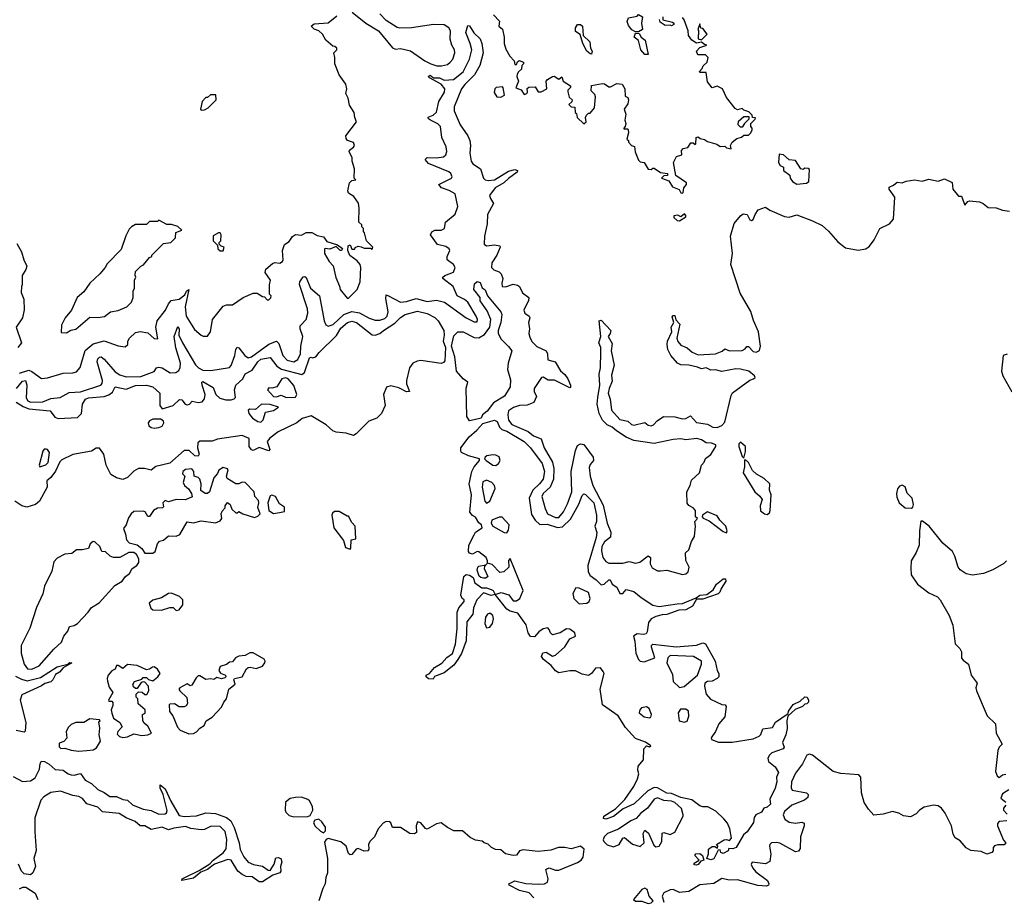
# Model space of a CAD drawing. Extents: x 2472589 to 2662339, y 701009 to 849030.
# Tile 148 of 256: x 2592087 to 2598368, y 739038 to 744637. Entities that reach past the tile are written whole.
import ezdxf

# ---------------------------------------------------------------- set-up
doc = ezdxf.new("R2010")
doc.units = 0

msp = doc.modelspace()

# ---------------------------------------------------------------- linework, layer by layer
at = {"layer": '0CON05XD'}
for points in [[(2592265, 742351.8), (2592365, 742381.9), (2592425.6, 742384.4), (2592448.9, 742391.1), (2592472.7, 742417.3), (2592505, 742526.4), (2592555, 742568.2), (2592625, 742588.9), (2592715, 742555.5), (2592759.3, 742550.7), (2592776, 742564), (2592776, 742585), (2592787.5, 742605), (2592825, 742640.8), (2592855, 742647.5), (2592905, 742638.8), (2592945, 742602.5), (2592968.3, 742601.7), (2592956.1, 742676.1), (2592964.3, 742715), (2593016.9, 742783.1), (2593036.7, 742825), (2593053.7, 742846.3), (2593105, 742853.1), (2593139.2, 742880.8), (2593151.1, 742905), (2593165, 742915.8), (2593141.6, 742805), (2593147.7, 742745), (2593201.2, 742661.2), (2593245, 742623.3), (2593257, 742617), (2593285, 742617.5), (2593303.9, 742646.1), (2593315.8, 742725), (2593385, 742809.2), (2593405, 742816.7), (2593445, 742816.7), (2593512.5, 742865), (2593575, 742892.5), (2593601.7, 742891.7), (2593635, 742870), (2593648.3, 742868.3), (2593665, 742850), (2593675, 742850), (2593688.3, 742861.7), (2593690, 742875), (2593680, 742885), (2593680, 742945), (2593687.5, 742975), (2593653.3, 743025), (2593656.7, 743045), (2593699.3, 743080.7), (2593715, 743086.7), (2593746.1, 743083.9), (2593762.5, 743095), (2593766.7, 743105), (2593763.3, 743165), (2593776.4, 743203.6), (2593805, 743222.5), (2593827, 743253), (2593845, 743266.7), (2593885, 743262.5), (2593915, 743280), (2593949.3, 743279.3), (2593985, 743260), (2594025, 743252.5), (2594045, 743222.5), (2594115, 743200), (2594146.4, 743176.4), (2594140, 743165), (2594130, 743165), (2594105, 743190), (2594065, 743173.8), (2594035, 743177.5), (2594030, 743175), (2594030, 743145), (2594060, 743095), (2594087, 743067), (2594103, 742993), (2594127, 742937), (2594130, 742915), (2594175, 742860), (2594185, 742860), (2594240, 742915), (2594257.5, 742965), (2594262.5, 743055), (2594257.5, 743075), (2594239.3, 743099.3), (2594191.7, 743131.7), (2594180, 743165), (2594182.5, 743195), (2594195, 743200), (2594205, 743172.5), (2594225, 743172.5), (2594227.5, 743182.5), (2594245, 743192.5), (2594265, 743187.5), (2594285, 743180), (2594325, 743180), (2594335, 743172.5), (2594340, 743185), (2594300, 743225), (2594287, 743277), (2594280, 743285), (2594280, 743305), (2594270, 743315), (2594268.3, 743328.3), (2594250, 743345), (2594252.5, 743435), (2594247, 743467), (2594218.3, 743508.3), (2594185, 743530), (2594180, 743545), (2594190, 743595), (2594205, 743610), (2594230, 743615), (2594220, 743625), (2594222.5, 743685), (2594207.5, 743735), (2594207.5, 743755), (2594187.5, 743795), (2594190, 743805), (2594216.7, 743823.3), (2594223.3, 743835), (2594215, 743853.3), (2594177, 743867), (2594168.3, 743878.3), (2594167.5, 743895), (2594236.1, 743986.1), (2594223.6, 744013.6), (2594220, 744045), (2594190.9, 744090.9), (2594182, 744135), (2594168, 744165), (2594173.8, 744195), (2594166.4, 744226.4), (2594123.8, 744285), (2594098, 744355), (2594097.5, 744395), (2594090, 744425), (2594110, 744445), (2594110, 744455), (2594096.7, 744466.7), (2594085, 744467.5), (2594038.8, 744505), (2594018, 744545), (2593995, 744566), (2593965, 744576.2), (2593946.7, 744595), (2593965, 744611.2), (2594053.9, 744616.1), (2594109.5, 744660.5)], [(2594207.5, 744685), (2594295, 744614), (2594375.6, 744565.6), (2594465, 744458), (2594485, 744449.2), (2594515, 744453.8), (2594578.8, 744438.8), (2594670, 744375), (2594708.8, 744355), (2594747.1, 744342.9), (2594777.7, 744342.3), (2594815, 744351.2), (2594833.3, 744365), (2594850, 744385), (2594862, 744425), (2594861.2, 744445), (2594843.3, 744475), (2594831.7, 744511.7), (2594834, 744565), (2594824.2, 744584.2), (2594795, 744603.8), (2594725.8, 744605.8), (2594585.9, 744584.1), (2594511.7, 744581.7), (2594495, 744586.7), (2594425, 744632.5), (2594383.6, 744673.6)], [(2595108.3, 744668.3), (2595147, 744627), (2595143.3, 744595), (2595167, 744577), (2595177.5, 744525), (2595176.7, 744485), (2595188, 744448), (2595213.3, 744405), (2595240, 744375), (2595245, 744350), (2595255, 744350), (2595261.7, 744368.3), (2595273, 744377), (2595300, 744365), (2595300, 744355), (2595290, 744345), (2595288.3, 744321.7), (2595267.5, 744305), (2595260.7, 744289.3), (2595257.5, 744275), (2595267.5, 744245), (2595251.7, 744201.7), (2595285, 744190), (2595305, 744160), (2595322.5, 744165), (2595326.7, 744175), (2595323, 744197), (2595335, 744206.7), (2595375, 744207.5), (2595395, 744177.5), (2595413, 744177), (2595450, 744195), (2595444, 744245), (2595452.5, 744255), (2595485, 744274.2), (2595495.8, 744275.8), (2595525, 744257.5), (2595545, 744272.5), (2595554.1, 744244.1), (2595600, 744215), (2595600, 744205), (2595583, 744187), (2595583, 744177)], [(2596035, 744560), (2596015, 744560), (2595992, 744572), (2595970.3, 744600.3), (2595961.2, 744625), (2595971.2, 744648.8), (2596025, 744660), (2596035, 744670), (2596060, 744655), (2596052.5, 744615), (2596060, 744575), (2596035, 744560)], [(2596190, 744655), (2596190, 744635), (2596251.7, 744621.7), (2596260, 744615), (2596260, 744605), (2596245, 744597.5), (2596235, 744602.5), (2596205, 744600), (2596171.7, 744621.7), (2596168.3, 744638.3)], [(2592066.8, 742283.2), (2592105, 742331.8), (2592124.4, 742334.4), (2592131.8, 742305), (2592127.8, 742225), (2592138.9, 742205), (2592155, 742197.4), (2592235, 742198.3), (2592285, 742220), (2592344.1, 742225.9), (2592402.1, 742257.9), (2592475, 742263.1), (2592605.2, 742304.8), (2592613.6, 742316.4), (2592615.3, 742335), (2592580.6, 742455), (2592585, 742473.3), (2592595.9, 742484.1), (2592606.2, 742485), (2592625, 742470.6), (2592695, 742390.3), (2592725, 742371.2), (2592765, 742359.2), (2592858.9, 742361.1), (2592945, 742392), (2592960, 742415), (2592975, 742420.8), (2592995, 742415.6), (2593046.3, 742383.7), (2593083.4, 742386.6), (2593101.9, 742398.1), (2593111.3, 742418.7), (2593111.6, 742445), (2593083, 742543), (2593072, 742615), (2593095, 742680), (2593103.8, 742665), (2593102.5, 742625), (2593125.6, 742575.6), (2593207.5, 742435), (2593226.9, 742415), (2593255, 742401.9), (2593305, 742399.2), (2593425, 742417.8), (2593435, 742430), (2593458.2, 742495), (2593465, 742532.5), (2593475, 742546.7), (2593485, 742543.8), (2593523.6, 742493.6), (2593545, 742479.5), (2593565, 742486.6), (2593675, 742567.3), (2593725, 742585.6), (2593740.3, 742570.3), (2593765.7, 742494.3), (2593793.8, 742463.8), (2593835, 742454), (2593861.5, 742468.5), (2593878.1, 742505), (2593879.7, 742555), (2593892.5, 742615), (2593875.5, 742665), (2593875.6, 742684.4), (2593913.6, 742725), (2593925.2, 742765), (2593922.2, 742792.2), (2593872.1, 742947.9), (2593874.2, 742965), (2593895, 742995.7), (2593905, 742999.4), (2593915, 742992), (2593941.5, 742925), (2593998.2, 742875), (2594028.8, 742715), (2594040.6, 742690.6), (2594055, 742682.2), (2594087, 742693), (2594155, 742755.9), (2594205, 742775.3), (2594255, 742766.6), (2594315, 742732.9), (2594355, 742720.9), (2594385, 742720.4), (2594415, 742731.2), (2594430.9, 742745), (2594437.8, 742772.2), (2594421.5, 742858.5), (2594425, 742882.5), (2594435, 742878), (2594515, 742835.5), (2594555, 742838.9), (2594615, 742857.3), (2594685, 742839.7), (2594745, 742846.9), (2594795.6, 742835.6), (2594935, 742734.5), (2594985, 742710), (2595005, 742710), (2595007.1, 742725), (2594999.4, 742745), (2594945, 742834.3), (2594925, 742852.2), (2594877.5, 742875), (2594851.1, 742935), (2594785.8, 742985), (2594786, 742995), (2594798, 743005), (2594854, 743026), (2594864.5, 743055), (2594853.3, 743075), (2594814.5, 743105), (2594813.5, 743125), (2594830.5, 743165), (2594826.7, 743175), (2594805, 743190.4), (2594752.8, 743202.8), (2594708, 743265), (2594715, 743283.3), (2594735, 743294), (2594775, 743294.4), (2594796.7, 743305), (2594803.8, 743345), (2594864, 743396), (2594881.1, 743445), (2594863.5, 743525), (2594826.8, 743546.8), (2594776.7, 743565), (2594760, 743585), (2594841.2, 743625), (2594845.7, 743635), (2594837.1, 743655), (2594825, 743665.5), (2594695, 743719.4), (2594672.5, 743745), (2594685, 743758.6), (2594745, 743754.6), (2594789.2, 743760.8), (2594806, 743774), (2594811.5, 743795), (2594806.7, 743825), (2594778.8, 743885), (2594770.5, 743955), (2594755, 743972.5), (2594706.2, 743995), (2594694, 744005), (2594693.3, 744015), (2594725, 744028.1), (2594745, 744047.5), (2594760.9, 744115), (2594796.4, 744173.6), (2594798.2, 744195), (2594775.4, 744225.4), (2594700, 744265), (2594692, 744275), (2594705, 744282.5), (2594726.8, 744266.8), (2594765, 744265.3), (2594795, 744251.2), (2594854, 744256), (2594916.4, 744303.6), (2594955.6, 744385), (2594970.4, 744445), (2594961.1, 744485), (2594932.2, 744555), (2594945, 744600), (2594955, 744597.5), (2594982.9, 744552.9), (2595024.2, 744515), (2595035.6, 744485.6), (2595043.3, 744425), (2595022.5, 744345), (2594987.8, 744285), (2594925.7, 744224.3), (2594905.4, 744195), (2594858.3, 744081.7), (2594859.2, 744055), (2594897.5, 743965), (2594945, 743895.8), (2594957.3, 743865), (2594961.5, 743835), (2594957.1, 743785), (2594965.6, 743735), (2594977.6, 743717.6), (2595025.4, 743685.4), (2595045.4, 743625.4), (2595055.5, 743615.5), (2595075, 743610), (2595115.2, 743614.8), (2595205, 743669.5), (2595245, 743681.5), (2595262.5, 743675), (2595259.5, 743665), (2595205, 743622.7), (2595174.3, 743595.7), (2595120.6, 743565), (2595084.4, 743515), (2595089.2, 743495), (2595110, 743465), (2595070.5, 743395), (2595069.4, 743335), (2595052.1, 743255), (2595050, 743205), (2595065, 743193.3), (2595115, 743199.4), (2595150, 743195), (2595152, 743185), (2595130.6, 743135), (2595098.9, 743085), (2595096, 743055), (2595111.7, 743041.7), (2595145, 743029.2), (2595157.5, 743015), (2595169.2, 742985), (2595161.4, 742955), (2595164.4, 742934.4), (2595185, 742933.1), (2595235, 742948.6), (2595263, 742943), (2595274.4, 742934.4), (2595293.8, 742895), (2595334, 742865), (2595332.9, 742845), (2595302.9, 742782.9), (2595309.2, 742765), (2595336.7, 742745), (2595341.2, 742735), (2595333.1, 742705), (2595338.6, 742665), (2595334.5, 742635), (2595340.6, 742610.6), (2595354.6, 742584.6), (2595385, 742552.5), (2595445, 742523.3), (2595453.8, 742505), (2595455, 742467.5), (2595503.3, 742455), (2595536.7, 742396.7), (2595565, 742373.8), (2595584, 742345), (2595600, 742305), (2595600, 742290), (2595595, 742287.5), (2595497.2, 742337.2), (2595457.8, 742337.8), (2595425, 742355.8), (2595415, 742354.2), (2595368.5, 742285), (2595368.9, 742265), (2595382.9, 742232.9), (2595365.6, 742195), (2595322.8, 742177.2), (2595274.5, 742174.5), (2595236.6, 742163.4), (2595205, 742140.6), (2595199.6, 742115), (2595205, 742082), (2595225, 742053.8), (2595330.3, 742010.3), (2595365, 741982.5), (2595413, 741963), (2595432.7, 741905), (2595484.6, 741815), (2595494.1, 741774.1), (2595492.7, 741705), (2595470, 741655), (2595425.6, 741615), (2595418.1, 741595), (2595438.1, 741518.1), (2595454.2, 741485), (2595505, 741461.2), (2595525, 741461.5), (2595555, 741498.1), (2595580.8, 741549.2)], [(2595583, 744177), (2595592.5, 744142.5), (2595610, 744125), (2595608.3, 744111.7), (2595590, 744095), (2595605, 744080), (2595628.3, 744078.3), (2595630, 744045), (2595637.5, 744037.5), (2595643, 744013), (2595685, 743972.5), (2595700, 743985), (2595697, 744013), (2595703, 744027), (2595715, 744040), (2595725, 744040), (2595752.5, 744075), (2595760, 744145), (2595755, 744160), (2595733, 744183), (2595733.6, 744216.4), (2595805, 744230), (2595818, 744228), (2595845, 744207.5), (2595855, 744207.5), (2595895, 744230), (2595930, 744225), (2595947.5, 744195), (2595948.3, 744148.3), (2595965, 744140), (2595970, 744125), (2595965, 744100), (2595943.3, 744065), (2595953, 744033), (2595947.5, 743995), (2595952.5, 743975), (2595950, 743955), (2595940, 743945), (2595940, 743940), (2595965, 743940), (2595967.5, 743935), (2595970, 743915), (2595960, 743875), (2595970, 743865), (2595970, 743855), (2595990, 743835), (2596008.3, 743828.3), (2596013, 743793), (2596035, 743740), (2596045, 743730), (2596070, 743725), (2596095, 743682.5), (2596115, 743680), (2596125, 743690), (2596135, 743690), (2596175, 743662.5), (2596220, 743655), (2596218.3, 743641.7), (2596195, 743640), (2596180, 743625), (2596228.3, 743608.3), (2596250, 743570), (2596293, 743553), (2596305, 743532.5), (2596315, 743530), (2596320, 743535), (2596322.5, 743565), (2596340, 743585), (2596340, 743595), (2596271.7, 743641.7), (2596257.5, 743725), (2596277, 743763), (2596310, 743775), (2596308.3, 743801.7), (2596320, 743815), (2596349.3, 743820.7), (2596368.3, 743851.7), (2596381.7, 743851.7), (2596395, 743840), (2596400, 743845), (2596402.5, 743885), (2596415, 743890), (2596428.3, 743878.3), (2596455, 743872.5), (2596475, 743860), (2596533.6, 743843.6), (2596555, 743827.5), (2596585, 743830), (2596595, 743820), (2596625, 743812.5), (2596620, 743835), (2596632.5, 743855), (2596661.7, 743878.3), (2596691.7, 743888.3), (2596705, 743900), (2596735, 743900), (2596750, 743915), (2596760, 743935), (2596760, 743945), (2596750, 743955), (2596750, 743975), (2596778.3, 744001.7), (2596780, 744010), (2596761.7, 744011.7), (2596758.3, 744028.3), (2596738.3, 744048.3), (2596705, 744060), (2596695, 744070), (2596665, 744062.5), (2596650.7, 744070.7), (2596595, 744140), (2596570, 744195), (2596535, 744212.5), (2596505, 744202.5), (2596475, 744240), (2596465, 744300), (2596425, 744300), (2596423, 744307), (2596440, 744325), (2596447, 744343), (2596472.5, 744365), (2596477.5, 744395), (2596461.7, 744411.7), (2596411.7, 744411.7), (2596404, 744435), (2596425, 744458.8), (2596470, 744475), (2596455, 744477.5), (2596435, 744492.5), (2596405, 744486.7), (2596373.3, 744505), (2596353.3, 744535), (2596350, 744565), (2596326, 744635), (2596315, 744650)], [(2595735, 744417.5), (2595725, 744418.8), (2595705, 744436.7), (2595678, 744485), (2595662.5, 744542.5), (2595631.7, 744561.7), (2595631.4, 744585), (2595645, 744606.7), (2595665, 744606.2), (2595676.7, 744595), (2595680, 744535), (2595723.3, 744495), (2595728.8, 744455), (2595738.8, 744435), (2595735, 744417.5)], [(2596435, 744507.5), (2596472.5, 744545), (2596445, 744580), (2596431.7, 744581.7), (2596425, 744610), (2596412.5, 744575), (2596417.5, 744567.5), (2596413.8, 744515), (2596435, 744507.5)], [(2596095, 744413.8), (2596075, 744414), (2596048, 744445), (2596033.6, 744503.6), (2596006.7, 744525), (2596015, 744550), (2596038.3, 744548.3), (2596050, 744525), (2596077.5, 744505), (2596095, 744413.8)], [(2593245, 744060), (2593265, 744062.5), (2593290, 744075), (2593340, 744125), (2593338.3, 744158.3), (2593303, 744157), (2593285, 744140), (2593275, 744140), (2593250, 744115), (2593240, 744065), (2593245, 744060)], [(2595155, 744142.5), (2595180, 744155), (2595171.7, 744201.7), (2595167.5, 744207.5), (2595126.4, 744203.6), (2595117.5, 744195), (2595113, 744173), (2595130, 744145), (2595155, 744142.5)], [(2596695, 743950), (2596685, 743950), (2596670, 743965), (2596671.7, 743988.3), (2596705, 744020), (2596738.3, 744018.3), (2596738.3, 744001.7), (2596710, 743975), (2596695, 743950)], [(2597045, 743586.7), (2597105, 743593.3), (2597120, 743605), (2597125, 743680), (2597117, 743687), (2597095, 743690), (2597085, 743680), (2597070, 743685), (2597035, 743737.5), (2596995, 743743.3), (2596960, 743775), (2596931.7, 743778.3), (2596927.5, 743725), (2596937, 743707), (2596960, 743695), (2596960, 743675), (2597000, 743645), (2597002.5, 743625), (2597016.7, 743605), (2597045, 743586.7)], [(2596335, 741101.1), (2596351.4, 741115), (2596356.9, 741145), (2596335.9, 741185.9), (2596333.3, 741235), (2596354.4, 741255.6), (2596372.4, 741307.6), (2596390.5, 741339.5), (2596396.7, 741405), (2596393.3, 741435), (2596410, 741455), (2596397.5, 741465), (2596397.5, 741505), (2596383.6, 741523.6), (2596355, 741536.7), (2596345, 741552.5), (2596343.3, 741625), (2596363.3, 741665), (2596371.7, 741698.3), (2596424.1, 741745.9), (2596436.7, 741795), (2596453.3, 741815), (2596462.3, 741837.7), (2596495, 741862.5), (2596527.5, 741915), (2596527.5, 741925), (2596500, 741935), (2596465, 741938), (2596435, 741957.1), (2596405.4, 741965.4), (2596335, 741956.2), (2596303.9, 741963.9), (2596255, 741959.2), (2596135, 741932.5), (2596005, 741951.2), (2595955, 741974.2), (2595893, 742013), (2595865, 742038), (2595835, 742051.2), (2595805, 742081.2), (2595782.9, 742125), (2595771.2, 742185), (2595774.5, 742225.5), (2595787.5, 742305), (2595782.5, 742375), (2595790.8, 742415), (2595794.3, 742515), (2595794, 742545), (2595781.2, 742575), (2595793.3, 742615), (2595783.3, 742715), (2595795, 742720), (2595857.5, 742655), (2595853.3, 742635), (2595840, 742615), (2595865, 742570), (2595858.8, 742525), (2595878, 742432), (2595861.7, 742368.3), (2595865, 742330), (2595846.2, 742285), (2595841.2, 742255), (2595853.8, 742215), (2595861.2, 742145), (2595915, 742086.7), (2595965, 742076.2), (2595990, 742055), (2596005, 742050), (2596075, 742067.5), (2596095, 742050), (2596115, 742046.2), (2596128.8, 742051.2), (2596152.3, 742077.7), (2596193.6, 742106.4), (2596265, 742102.5), (2596315, 742090), (2596335, 742093.1), (2596365, 742109.2), (2596405, 742068.1), (2596475, 742055.6), (2596508, 742038), (2596535.5, 742035.5), (2596565, 742047.9), (2596585, 742070), (2596625, 742240), (2596633.9, 742256.1), (2596745, 742336.2), (2596767.5, 742345), (2596777.5, 742355), (2596773.8, 742365), (2596738.8, 742395), (2596685, 742406.5), (2596655, 742410), (2596565, 742393.3), (2596525, 742403.3), (2596495, 742400), (2596465, 742416), (2596435, 742408.8), (2596410.5, 742420.5), (2596355, 742432.5), (2596305, 742435.8), (2596282.5, 742445), (2596240, 742495), (2596221.7, 742531.7), (2596217.5, 742565), (2596220, 742585), (2596247.5, 742645), (2596243.3, 742675), (2596260, 742705), (2596248.3, 742741.7), (2596255, 742750), (2596265, 742750), (2596271.7, 742721.7), (2596297.5, 742695), (2596277.5, 742605), (2596285, 742583.8), (2596305, 742561.2), (2596345, 742543.3), (2596376.7, 742515), (2596415, 742498.6), (2596525, 742504.4), (2596567.7, 742522.3), (2596585, 742536), (2596614.2, 742524.2), (2596695, 742526.2), (2596713.9, 742536.1), (2596725, 742552.5), (2596735, 742552.5), (2596765, 742520), (2596785, 742516), (2596805, 742526.7), (2596812.2, 742555), (2596798.5, 742645), (2596766.9, 742716.9), (2596750.6, 742775), (2596681.7, 742891.7), (2596623.5, 743075), (2596634.6, 743145), (2596620.4, 743255), (2596643.9, 743336.1), (2596685, 743385.8), (2596702.6, 743397.4), (2596728, 743395), (2596745, 743360), (2596755, 743356.2), (2596765, 743361.2), (2596778.1, 743395), (2596797.3, 743422.7), (2596845, 743441.2), (2596872.6, 743422.6), (2596965, 743381.1), (2596995, 743376.7), (2597045, 743390.8), (2597144.1, 743354.1), (2597205, 743323.6), (2597245, 743287.9), (2597305, 743219.5), (2597355, 743180.9), (2597435, 743166.2), (2597485, 743175.5), (2597508.3, 743191.7), (2597538, 743232), (2597573.8, 743305), (2597636.2, 743335), (2597660.8, 743365), (2597670, 743505), (2597633.3, 743555), (2597632.3, 743567.7), (2597659.7, 743580.3), (2597685, 743601.1), (2597715, 743595.8), (2597742.4, 743607.6), (2597795.8, 743614.2), (2597844.1, 743605.9), (2597885, 743620), (2597945, 743607.5), (2597985, 743620.8), (2598035, 743598.8), (2598039.4, 743555), (2598075, 743510), (2598095, 743510), (2598115, 743452.5), (2598135, 743477.5), (2598145, 743481.2), (2598210, 743475), (2598233.3, 743465), (2598265, 743438.8), (2598315, 743435.8), (2598355, 743422), (2598400, 743415)], [(2596295, 743352.5), (2596335, 743380), (2596337, 743387), (2596328.3, 743398.3), (2596305, 743380), (2596285, 743390), (2596260, 743385), (2596260, 743375), (2596280, 743355), (2596295, 743352.5)], [(2592385, 742640), (2592413, 742657), (2592445, 742662.5), (2592535, 742740), (2592585, 742737.5), (2592627, 742743), (2592665, 742772.5), (2592715, 742782.5), (2592770, 742805), (2592800, 742835), (2592810, 742865), (2592810, 742905), (2592820, 742925), (2592820, 742975), (2592827.5, 742995), (2592822.5, 743005), (2592825, 743030), (2592860, 743065), (2592876.4, 743073.6), (2592915, 743120), (2592930, 743125), (2592930, 743135), (2593005, 743210), (2593050, 743215), (2593080, 743245), (2593081.7, 743278.3), (2593120, 743295), (2593095, 743317.5), (2593055, 743330), (2593025, 743330), (2592975, 743357.5), (2592965, 743350), (2592915, 743350), (2592895, 743330), (2592825, 743330), (2592800, 743315), (2592785, 743300), (2592763, 743257), (2592735, 743170), (2592645, 743080), (2592632.5, 743055), (2592597.5, 743015), (2592533.6, 742956.4), (2592495, 742900), (2592452.5, 742865), (2592416.2, 742783.8), (2592377.5, 742735), (2592353, 742687), (2592351.7, 742641.7), (2592385, 742640)], [(2593385, 743162.5), (2593390, 743185), (2593371.7, 743191.7), (2593360, 743205), (2593360, 743215), (2593370, 743225), (2593372.5, 743265), (2593365, 743277.5), (2593355, 743277.5), (2593321.7, 743258.3), (2593320, 743225), (2593348.3, 743198.3), (2593350, 743175), (2593365, 743162.5), (2593385, 743162.5)], [(2592068.3, 743208.3), (2592097.5, 743155), (2592112.5, 743105), (2592132.5, 743065), (2592126.7, 743043.3), (2592102.5, 743005), (2592102.5, 742945), (2592097.5, 742935), (2592097, 742897), (2592113, 742853), (2592116.2, 742785), (2592105.6, 742735), (2592064.3, 742675), (2592098.1, 742575), (2592075.4, 742545)], [(2594955, 742078.6), (2594938.9, 742105), (2594934.6, 742285.4), (2594946.2, 742325), (2594915, 742346.5), (2594872.5, 742395), (2594862.2, 742485), (2594840.4, 742555), (2594855, 742620), (2594882.5, 742645), (2594915, 742645.7), (2594985, 742610), (2595015, 742607.1), (2595051.1, 742628.9), (2595086.7, 742675), (2595091.4, 742725), (2595068.6, 742778.6), (2595025, 742843.3), (2595023.3, 742865), (2594983.3, 742915), (2594988.3, 742951.7), (2595005, 742967.5), (2595025, 742960), (2595036.4, 742926.4), (2595055, 742912.5), (2595070, 742875), (2595155, 742773.8), (2595162.2, 742755), (2595156.5, 742705), (2595139.4, 742655), (2595138.9, 742635), (2595158.9, 742598.9), (2595205, 742551.2), (2595226.5, 742525), (2595202.9, 742445), (2595199.2, 742405), (2595218.2, 742338.2), (2595214.5, 742295), (2595179.2, 742235), (2595108.3, 742191.7), (2595069.7, 742140.3), (2595039.2, 742115), (2595030, 742095), (2594985, 742083.5), (2594955, 742078.6)], [(2592065, 742197.5), (2592108.7, 742168.7), (2592144.1, 742154.1), (2592281.1, 742141.1), (2592311.7, 742101.7), (2592332.3, 742092.3), (2592455, 742100), (2592480, 742125), (2592488.1, 742185), (2592507.1, 742215), (2592526, 742224), (2592625, 742233.1), (2592655, 742242.9), (2592679.2, 742260.8), (2592695.8, 742294.2), (2592765, 742278.8), (2592825, 742302.1), (2592895, 742305.4), (2592936.7, 742295), (2592980, 742255), (2592980.8, 742175), (2592995, 742153.8), (2593065, 742176.2), (2593107, 742213), (2593120.7, 742210.7), (2593141.2, 742185), (2593155, 742179.4), (2593170.8, 742185), (2593187, 742203), (2593225, 742193.8), (2593251.5, 742198.5), (2593265, 742218.8), (2593270.4, 742245), (2593250, 742305), (2593247.5, 742325), (2593255, 742328), (2593319.8, 742289.8), (2593338.9, 742245), (2593363.2, 742223.2), (2593402.7, 742212.7), (2593435, 742212.2), (2593455, 742218.6), (2593462.4, 742227.6), (2593457.3, 742275), (2593466.5, 742305), (2593509.4, 742345), (2593525, 742377.5), (2593569.2, 742400.8), (2593605, 742453.1), (2593625, 742471.8), (2593685, 742482.5), (2593727.1, 742427.1), (2593757.3, 742407.3), (2593885.7, 742374.3), (2593903.4, 742386.6), (2593935, 742480), (2593945, 742483.8), (2593955, 742478.8), (2593976.2, 742485), (2593996.9, 742513.1), (2594107.2, 742622.8), (2594135, 742668.8), (2594178.8, 742705), (2594205, 742713.3), (2594235, 742705.4), (2594335, 742625.6), (2594355, 742623.6), (2594385, 742634.5), (2594406.9, 742655), (2594479.5, 742700.5), (2594515, 742737.5), (2594545, 742756.7), (2594625, 742776.7), (2594685, 742762.9), (2594735, 742736.2), (2594755.8, 742715), (2594792.7, 742655), (2594795.4, 742624.6), (2594788.6, 742585), (2594802.9, 742545), (2594799.5, 742460.5), (2594790.7, 742449.3), (2594775, 742443.3), (2594645, 742462), (2594621.2, 742458.8), (2594595, 742446.2), (2594573.3, 742416.7), (2594554, 742335), (2594554.3, 742314.3), (2594572.5, 742265), (2594555, 742262.5), (2594505, 742288.9)], [(2598385, 742502.5), (2598361.1, 742495), (2598349.2, 742395), (2598357.8, 742365), (2598415, 742262.5)], [(2592085, 742381.5), (2592145, 742400.4), (2592165, 742392.6), (2592225, 742346.9), (2592265, 742351.8)], [(2593787.5, 742227.5), (2593845, 742229.6), (2593854.5, 742245), (2593835, 742303.3), (2593799.4, 742345), (2593785, 742351.8), (2593758.6, 742345), (2593726.4, 742293.6), (2593695, 742286), (2593675, 742288), (2593666.7, 742275), (2593705, 742232.9), (2593725, 742230.8), (2593755, 742240.8), (2593787.5, 742227.5)], [(2594505, 742288.9), (2594455, 742301.4), (2594427.3, 742292.7), (2594407.8, 742245), (2594418.7, 742175), (2594395.5, 742125), (2594365, 742095.6), (2594313.8, 742076.2), (2594233.8, 741995), (2594215, 741984), (2594169.6, 741999.6), (2594105, 742006.4), (2594085, 742013.9), (2594042.4, 742052.4), (2593945, 742110.3), (2593887.8, 742092.2), (2593855, 742065.5), (2593735, 742008.1), (2593681.9, 741968.1), (2593664.4, 741945), (2593683.3, 741895), (2593675, 741886.7), (2593615, 741908.5), (2593575, 741888.6), (2593565, 741892.9), (2593550, 741915), (2593551.1, 741965), (2593505, 741984.1), (2593348.8, 741961.2), (2593315, 741948.5), (2593288.1, 741948.1), (2593235, 741947.5), (2593222.6, 741937.4), (2593220.8, 741905), (2593232.2, 741865), (2593225, 741851.4), (2593204.2, 741855), (2593168, 741888), (2593135, 741889.1), (2593045, 741806.9), (2592955, 741786.7), (2592925, 741762.9), (2592883.3, 741773.3), (2592845, 741773.4), (2592814, 741756), (2592775, 741716.2), (2592745, 741702.7), (2592705, 741713.3), (2592667.7, 741735), (2592637.8, 741795), (2592623.3, 741865), (2592595, 741903.3), (2592575, 741904.4), (2592545, 741884.7), (2592425, 741862.2), (2592355, 741829.2), (2592342.8, 741817.2), (2592315, 741756.5), (2592285, 741717.1), (2592258.8, 741695), (2592262.2, 741655), (2592213.5, 741565), (2592186.9, 741545), (2592132.3, 741527.7), (2592100.6, 741535), (2592056.5, 741565)], [(2593625, 742070), (2593640, 742085), (2593655, 742132.5), (2593705, 742144), (2593737.5, 742165), (2593685, 742182.2), (2593630, 742185), (2593590, 742150), (2593555, 742151.2), (2593544.1, 742145.9), (2593548.8, 742125), (2593571.2, 742095), (2593605, 742074), (2593625, 742070)], [(2592945, 742030), (2592975, 742034.4), (2592995, 742044.2), (2593005.6, 742065), (2593004.2, 742075), (2592987.8, 742087.8), (2592935, 742087.5), (2592915, 742076.9), (2592906.9, 742065), (2592911.4, 742045), (2592925, 742034.4), (2592945, 742030)], [(2596495, 739276.7), (2596470, 739285), (2596480, 739315), (2596480, 739345), (2596505, 739362.5), (2596521.7, 739361.7), (2596538.3, 739351.7), (2596540, 739365), (2596532.5, 739375), (2596580, 739405), (2596595, 739407.5), (2596615, 739400), (2596627.5, 739415), (2596616.2, 739475), (2596601.2, 739511.2), (2596579.4, 739539.4), (2596527.6, 739587.6), (2596475.8, 739615.8), (2596445, 739614.6), (2596425, 739620.9), (2596375, 739659.5), (2596305, 739674.7), (2596245, 739700), (2596215, 739702.9), (2596156.2, 739736.2), (2596135, 739738.5), (2596092.7, 739717.3), (2596006, 739635), (2595936.8, 739603.2), (2595875, 739553.8), (2595825, 739536.7), (2595810.7, 739540.7), (2595813.3, 739555), (2595887.9, 739602.1), (2595947.3, 739662.7), (2596004.4, 739745.6), (2596028.6, 739795), (2596035.8, 739825), (2596029.3, 739849.3), (2596032, 739875), (2596065.8, 739915), (2596068.6, 739985), (2596085, 740003.8), (2596105, 739997.5), (2596112.5, 740005), (2596078.1, 740028.1), (2596015, 740051.9), (2595951.9, 740121.9), (2595903.8, 740195), (2595804, 740265), (2595788.8, 740365), (2595814.2, 740465), (2595809.7, 740479.7), (2595791.2, 740501.2), (2595760, 740500), (2595734.2, 740465), (2595715, 740454), (2595675, 740460.8), (2595632.5, 740482.5), (2595595, 740483.6), (2595525, 740470.6), (2595505, 740482), (2595477, 740517), (2595427.5, 740555), (2595415.7, 740575), (2595423.2, 740596.8), (2595445, 740602.5), (2595485, 740577.5), (2595505, 740582), (2595564, 740635), (2595595, 740686.7), (2595632.5, 740705), (2595627.5, 740725), (2595595, 740748.8), (2595575, 740750), (2595534.3, 740725.7), (2595485, 740712), (2595472, 740725), (2595465, 740747.5), (2595455, 740756.7), (2595425, 740750), (2595398.3, 740731.7), (2595369.7, 740700.3), (2595345, 740701.4), (2595330.9, 740725), (2595317.4, 740777.4), (2595265, 740850), (2595215, 740864), (2595195, 740876), (2595120, 740970), (2595095, 740963.3), (2595045, 740980), (2595003.3, 740935), (2594981.2, 740885), (2594976.9, 740845), (2594938.8, 740795), (2594934.2, 740675), (2594905, 740593.3), (2594881.2, 740555), (2594855, 740518.8), (2594795, 740471.2), (2594733, 740447), (2594725, 740430), (2594695, 740432.5), (2594680, 740445), (2594680, 740455), (2594700, 740465), (2594733.3, 740505), (2594779.1, 740530.9), (2594812.2, 740567.8), (2594847.1, 740592.9), (2594866.1, 740653.9), (2594877.7, 740752.3), (2594876.4, 740856.4), (2594887.1, 740885), (2594922.5, 740925), (2594922.5, 740935), (2594910, 740945), (2594900, 740965), (2594920.8, 741085), (2594935, 741098), (2594955, 741094), (2594978.8, 741078.8), (2594990, 741045), (2595035, 741012.5), (2595065, 741012.5), (2595095, 741002.5), (2595107.5, 740995), (2595120, 740970), (2595157.5, 740982.5), (2595207.1, 740967.1), (2595235, 740930), (2595255, 740930), (2595277.5, 740945), (2595298.8, 740995), (2595215, 741200), (2595203.9, 741186.1), (2595206.7, 741145), (2595175, 741113.8), (2595149.3, 741109.3), (2595101.2, 741161.2), (2595070, 741170), (2595052.5, 741147.5), (2595050, 741135), (2595072.5, 741085), (2595060, 741075), (2595046.1, 741073.9), (2595027.5, 741077.5), (2595017, 741087), (2595004.1, 741124.1), (2595008.8, 741145), (2595015, 741151.2), (2595060, 741160), (2595070, 741170), (2595070, 741185), (2595063.3, 741205), (2595015, 741241.2), (2595005, 741243.8), (2594975, 741227.5), (2594955, 741233.3), (2594948.8, 741245), (2594951.9, 741285), (2594985, 741350), (2594995, 741366.7), (2595037.5, 741395), (2595032.5, 741415), (2595015, 741427.5), (2594994.1, 741464.1), (2594975, 741474.2), (2594959.1, 741495), (2594968.5, 741605), (2594954, 741675), (2594970.8, 741755), (2594985.6, 741785), (2595018.8, 741825), (2595020, 741835), (2594948.8, 741855), (2594906, 741875), (2594900, 741885), (2594901.1, 741905), (2594954.2, 741975.8), (2595002.6, 742017.4), (2595040.1, 742059.9), (2595115, 742082.9), (2595133.5, 742073.5), (2595147.1, 742037.1), (2595161.8, 742021.8), (2595195, 742012.1), (2595305.6, 741945), (2595345.8, 741905.8), (2595420, 741805), (2595433.6, 741753.6), (2595425, 741706.2), (2595402.2, 741675), (2595359.4, 741635), (2595336.7, 741585), (2595350.6, 741480.6), (2595375.4, 741445), (2595405, 741416.9), (2595452, 741418), (2595517.2, 741397.2), (2595548.7, 741401.3), (2595599.5, 741450.5), (2595653, 741547), (2595675, 741601.2), (2595685, 741611.2), (2595695, 741608), (2595749.1, 741555), (2595766.9, 741475), (2595765.5, 741434.5), (2595756.2, 741405), (2595768.1, 741365), (2595765, 741332.5), (2595710.4, 741155), (2595712.9, 741115), (2595725, 741091.2), (2595765, 741064), (2595795, 741031.2), (2595815, 741035.8), (2595845, 741063.3), (2595852.5, 741062.5), (2595865.6, 741035.6), (2595896.4, 741016.4), (2595915, 740976.2), (2595933.6, 740976.4), (2595955, 741002.5), (2596005, 740989.4), (2596050.2, 740950.2), (2596125, 740901.4), (2596165, 740894), (2596280.6, 740909.4), (2596315, 740912.9), (2596401.7, 740948.3), (2596425, 740966.2), (2596469.2, 740970.8), (2596509.5, 741000.5), (2596530.8, 741035), (2596575, 741070), (2596590, 741070), (2596591.2, 741055), (2596561.4, 741008.6), (2596553.8, 740985), (2596542.5, 740975), (2596445, 740940), (2596405, 740940), (2596378.8, 740895), (2596335, 740872.1), (2596290.9, 740869.1), (2596215, 740842.9), (2596185, 740841.2), (2596145, 740829.2), (2596115, 740814.3), (2596098.6, 740791.4), (2596089.1, 740730.9), (2596081.9, 740718.1), (2596065.9, 740714.1), (2596025, 740719.2), (2596002.5, 740705), (2596011.7, 740671.7), (2596016, 740595), (2596034.2, 740555), (2596045, 740544), (2596070.7, 740539.3), (2596137.5, 740565), (2596116.4, 740633.6), (2596116.7, 740645), (2596125, 740653.3), (2596275, 740636.9), (2596405, 740646.7), (2596445, 740662), (2596461.2, 740655), (2596522.2, 740545), (2596536, 740486), (2596547.5, 740465), (2596546, 740445), (2596535.6, 740434.4), (2596505, 740417.5), (2596474.4, 740415.6), (2596458, 740405), (2596454.1, 740384.1), (2596466.2, 740335), (2596493, 740303), (2596565, 740268.1), (2596586.7, 740265), (2596593.8, 740255), (2596585, 740188.8), (2596545.8, 740145), (2596524.2, 740095), (2596497.5, 740055), (2596500, 740045), (2596545, 740028.1), (2596631.2, 740028.8), (2596765, 740050), (2596803.8, 740066.2), (2596813.8, 740076.2), (2596827, 740113), (2596888.3, 740121.7), (2596907.5, 740155), (2596988.3, 740211.7), (2596990, 740225), (2597021.7, 740268.3), (2597065, 740290), (2597095, 740317.5), (2597110, 740315), (2597117.5, 740295), (2597117.5, 740282.5), (2597108.3, 740271.7), (2597095, 740270), (2597080, 740255), (2597033, 740237), (2596987, 740193), (2596979.2, 740165), (2596982.5, 740115), (2596973.6, 740073.6), (2596953.3, 740025), (2596962.5, 739995), (2596957.5, 739985), (2596885, 739958.8), (2596868.8, 739945), (2596858.8, 739925), (2596863.3, 739905), (2596905, 739870), (2596928, 739835), (2596913.3, 739805), (2596916.7, 739775), (2596905.6, 739735), (2596871.2, 739665), (2596875, 739632.5), (2596855, 739613.3), (2596833.6, 739606.4), (2596818.3, 739581.7), (2596782.5, 739565), (2596772.5, 739547.5), (2596768, 739515), (2596726.2, 739455), (2596704.3, 739435.7), (2596656.2, 739355), (2596635, 739348), (2596610, 739350), (2596606.7, 739335), (2596575, 739317.5), (2596560, 739325), (2596555, 739340), (2596541.7, 739338.3), (2596515, 739284), (2596495, 739276.7)], [(2592215, 741783.3), (2592253.6, 741796.4), (2592267.3, 741812.7), (2592277.5, 741875), (2592265, 741893.8), (2592255, 741898), (2592243.3, 741896.7), (2592234.3, 741885), (2592210, 741795), (2592215, 741783.3)], [(2595580.8, 741549.2), (2595608.9, 741625), (2595603.8, 741755), (2595631.5, 741888.5), (2595645, 741920), (2595665, 741931.2), (2595685, 741926.7), (2595744, 741845), (2595746.7, 741825), (2595725, 741800), (2595719.1, 741780.9), (2595724.7, 741725), (2595742.7, 741665), (2595809.3, 741539.3), (2595833.4, 741425), (2595857.8, 741367.8), (2595855.4, 741334.6), (2595817.3, 741305), (2595800.8, 741275), (2595798.3, 741248.3), (2595806, 741206), (2595825, 741181.2), (2595845, 741170), (2595935, 741169.5), (2595975, 741180), (2596015, 741170), (2596043.2, 741176.8), (2596095, 741216.7), (2596111.2, 741205), (2596109.4, 741165), (2596120.5, 741140.5), (2596155, 741121.4), (2596175, 741120.8), (2596215, 741125.7), (2596315, 741097.5), (2596335, 741101.1)], [(2596705, 741840), (2596717.3, 741882.7), (2596715.9, 741914.1), (2596685, 741942.5), (2596675, 741930), (2596673.9, 741913.9), (2596695, 741850), (2596705, 741840)], [(2595125, 741791.9), (2595140.8, 741805), (2595150.6, 741825), (2595145, 741847.5), (2595125, 741859.2), (2595105, 741860), (2595066.1, 741853.9), (2595056.7, 741845), (2595052.5, 741835), (2595062.5, 741825), (2595105, 741795.8), (2595125, 741791.9)], [(2596855, 741481.2), (2596868.8, 741491.2), (2596874, 741505), (2596880, 741605), (2596870, 741635), (2596872.5, 741675), (2596835, 741709.4), (2596787.4, 741737.4), (2596760.8, 741760.8), (2596735, 741812.5), (2596715, 741830), (2596710, 741825), (2596711.2, 741785), (2596702.5, 741745), (2596776.7, 741625), (2596807.7, 741597.7), (2596822.5, 741575), (2596810, 741535), (2596813, 741503), (2596837.5, 741485), (2596855, 741481.2)], [(2592885, 741232.5), (2592935, 741234.2), (2592951.2, 741245), (2592966.1, 741293.9), (2592979.3, 741310.7), (2593005, 741317.5), (2593036.1, 741343.9), (2593085, 741341.2), (2593107.7, 741352.3), (2593155, 741432.5), (2593195, 741427.5), (2593245, 741438.8), (2593335, 741428), (2593365, 741438.8), (2593376.7, 741455), (2593372.5, 741485), (2593378.3, 741501.7), (2593397, 741523), (2593397.5, 741535), (2593413, 741557), (2593430, 741545), (2593440, 741515), (2593465, 741490), (2593475, 741490), (2593485, 741500), (2593510, 741485), (2593585, 741460.8), (2593605, 741468.8), (2593620, 741485), (2593606.7, 741525), (2593612.5, 741555), (2593609.3, 741569.3), (2593587.5, 741595), (2593582.5, 741625), (2593525, 741683.3), (2593505, 741686.7), (2593485, 741676.2), (2593465, 741676.2), (2593410.7, 741710.7), (2593406.7, 741725), (2593416.7, 741765), (2593411.7, 741771.7), (2593385, 741780), (2593357, 741763), (2593348.3, 741741.7), (2593325.8, 741714.2), (2593297.5, 741625), (2593285, 741613.3), (2593270, 741615), (2593243, 741633), (2593244, 741675), (2593235.8, 741705), (2593225, 741716.2), (2593200, 741725), (2593196.7, 741755), (2593185, 741772.5), (2593145, 741766.2), (2593127.5, 741755), (2593125, 741740), (2593140, 741725), (2593130, 741685), (2593137.5, 741665), (2593163, 741643), (2593182.5, 741615), (2593186.4, 741593.6), (2593145, 741573.3), (2593085, 741576.7), (2593035, 741560), (2593015, 741570), (2593000, 741555), (2593005, 741530), (2592997, 741523), (2592965, 741520), (2592940, 741505), (2592915, 741467.5), (2592905, 741467.5), (2592886.4, 741496.4), (2592875, 741502.5), (2592815, 741500), (2592797.5, 741485), (2592781.2, 741458.8), (2592766.7, 741415), (2592748.3, 741391.7), (2592762.5, 741355), (2592768.3, 741318.3), (2592785, 741300), (2592835, 741287.5), (2592865, 741262.5), (2592885, 741232.5)], [(2595065, 741553.3), (2595085.8, 741564.2), (2595120.6, 741645), (2595115.8, 741665), (2595098, 741685), (2595065, 741700), (2595041.7, 741688.3), (2595035.8, 741655), (2595054.2, 741564.2), (2595065, 741553.3)], [(2597775, 741520), (2597783.8, 741526.2), (2597788, 741545), (2597779.2, 741585), (2597747.3, 741617.3), (2597735, 741657.5), (2597715, 741666.7), (2597699.3, 741660.7), (2597686.1, 741643.9), (2597680.8, 741615), (2597681.7, 741591.7), (2597697.5, 741555), (2597735, 741521.9), (2597775, 741520)], [(2593705, 741486.7), (2593745, 741493.3), (2593775, 741500), (2593775, 741527.5), (2593745, 741547.5), (2593717.5, 741595), (2593695, 741603.8), (2593685, 741600), (2593670, 741555), (2593676.4, 741506.4), (2593705, 741486.7)], [(2594195, 741260), (2594200, 741265), (2594201.7, 741318.3), (2594230, 741325), (2594227.5, 741405), (2594205, 741430), (2594185, 741470), (2594175, 741470), (2594125, 741500), (2594095, 741500), (2594081.7, 741488.3), (2594077.5, 741475), (2594090, 741395), (2594152.5, 741315), (2594165, 741270), (2594195, 741260)], [(2595195, 741362.5), (2595205, 741380), (2595210, 741415), (2595165, 741463.3), (2595145, 741464), (2595098.8, 741445), (2595093.3, 741425), (2595105.7, 741405.7), (2595176.4, 741366.4), (2595195, 741362.5)], [(2596595, 741362.5), (2596600, 741375), (2596591.2, 741405), (2596553.6, 741443.6), (2596535, 741472.5), (2596475, 741496.2), (2596442.5, 741475), (2596440, 741465), (2596447, 741457), (2596485, 741440), (2596575, 741371.2), (2596595, 741362.5)], [(2598380.8, 741185), (2598365, 741167.5), (2598293.6, 741126.4), (2598235, 741102.9), (2598165, 741092.7), (2598125, 741100.8), (2598085, 741127.5), (2598072.5, 741145), (2598052.5, 741215), (2598037.5, 741245), (2597975, 741298), (2597888, 741405), (2597845, 741436.7), (2597835, 741437.5), (2597825.6, 741375), (2597824.1, 741285), (2597805, 741237.1), (2597772.5, 741185), (2597771.2, 741138.8), (2597773.3, 741095), (2597813.8, 741035), (2597885, 740980.8), (2597941.2, 740955), (2597959.2, 740935), (2598015, 740836.2), (2598038.1, 740775), (2598054.6, 740654.6), (2598083.8, 740625), (2598093.8, 740605), (2598095, 740564), (2598105, 740550), (2598140, 740525), (2598155.7, 740455), (2598194.2, 740405), (2598185.8, 740375), (2598189.4, 740355), (2598258.9, 740195), (2598310.8, 740145), (2598315.6, 740085), (2598353.8, 740015), (2598335, 739996.2), (2598325.5, 739975), (2598310.6, 739840.6), (2598322.4, 739812.4), (2598335, 739803.3), (2598355, 739820), (2598376.9, 739823.1)], [(2592165, 740492.9), (2592211.4, 740515), (2592305, 740622), (2592353.4, 740666.6), (2592369.2, 740705), (2592394.2, 740735), (2592403.8, 740765), (2592435, 740772), (2592455, 740785.8), (2592523.7, 740856.3), (2592544, 740886), (2592593, 740917), (2592693.3, 741026.7), (2592740, 741055), (2592762, 741085), (2592786.7, 741103.3), (2592804.3, 741135.7), (2592833.8, 741155), (2592846.7, 741175), (2592846.4, 741196.4), (2592832.5, 741225), (2592815, 741237.5), (2592783, 741237), (2592725, 741206.7), (2592685, 741206.7), (2592664.2, 741214.2), (2592635, 741242.5), (2592610, 741245), (2592597.5, 741275), (2592566.4, 741306.4), (2592555, 741307.5), (2592536.4, 741293.6), (2592525.9, 741264.1), (2592485, 741254), (2592450, 741255), (2592418.8, 741231.2), (2592375, 741227.1), (2592325, 741202.5), (2592305, 741178.8), (2592291.5, 741118.5), (2592245, 741023.3), (2592233.6, 740975), (2592193, 740887), (2592151.3, 740755), (2592097.1, 740645), (2592096.9, 740595), (2592115.4, 740525.4), (2592135.6, 740495.6), (2592165, 740492.9)], [(2595655, 740910.8), (2595705, 740913.8), (2595720, 740925), (2595726.7, 740945), (2595715, 740982.5), (2595655, 741011.2), (2595635, 741013.3), (2595614.5, 740975.5), (2595622.2, 740945), (2595655, 740910.8)], [(2593085, 740867.5), (2593105, 740872.5), (2593127, 740903), (2593127.5, 740935), (2593107, 740957), (2593055, 740977.5), (2593035, 740976.7), (2592992, 740948), (2592936.1, 740933.9), (2592913.3, 740915), (2592923, 740883), (2592935, 740872.5), (2592990.7, 740869.3), (2593045, 740887.5), (2593065, 740886.7), (2593085, 740867.5)], [(2595065, 740756.2), (2595085, 740762), (2595102.5, 740785), (2595108.5, 740815), (2595104.3, 740835), (2595085, 740850.6), (2595071.4, 740845), (2595058.5, 740825), (2595054.5, 740785), (2595065, 740756.2)], [(2593165, 740080), (2593195, 740083.8), (2593215, 740093.8), (2593235, 740116.7), (2593262.5, 740135), (2593276.2, 740163.8), (2593315, 740186.7), (2593375, 740251.2), (2593387.9, 740282.1), (2593405.7, 740305), (2593420, 740365), (2593461.7, 740398.3), (2593453.3, 740425), (2593457, 740433), (2593505, 740444), (2593534, 740495), (2593545, 740504), (2593557.3, 740507.3), (2593595, 740498), (2593635, 740512.5), (2593651.2, 740535), (2593653.3, 740545), (2593646.4, 740556.4), (2593575, 740598.8), (2593555, 740596.7), (2593525, 740580), (2593485, 740576.7), (2593462.5, 740565), (2593445, 740540), (2593425, 740537.5), (2593405, 740523.3), (2593365, 740510), (2593357.5, 740485), (2593367, 740467), (2593400, 740455), (2593402.5, 740445), (2593395, 740437.5), (2593375, 740432.5), (2593345, 740440), (2593325, 740427.5), (2593305, 740432.5), (2593275, 740427.5), (2593235, 740450), (2593225, 740450), (2593211.7, 740438.3), (2593185, 740392.5), (2593175, 740387.5), (2593155, 740400), (2593107.5, 740375), (2593102.5, 740365), (2593107.5, 740355), (2593152.5, 740312.5), (2593157.5, 740275), (2593149.3, 740260.7), (2593135, 740252.5), (2593105, 740252.5), (2593075, 740272.5), (2593045, 740270), (2593040, 740265), (2593043, 740223), (2593063.3, 740195), (2593093, 740123), (2593110, 740105), (2593165, 740080)], [(2596295, 740376.2), (2596325, 740382), (2596410.8, 740455), (2596436.4, 740526.4), (2596436.2, 740545), (2596384.4, 740574.4), (2596235, 740580), (2596221.2, 740565), (2596214.2, 740534.2), (2596250, 740460), (2596256, 740415), (2596295, 740376.2)], [(2592059.7, 740449.7), (2592098.8, 740428.8), (2592135, 740419.4), (2592220.3, 740439.7), (2592325, 740507.9), (2592393.6, 740526.4), (2592405, 740536), (2592420, 740535), (2592365, 740502.5), (2592340, 740475), (2592315, 740459.4), (2592298.1, 740425), (2592285, 740412.5), (2592247.8, 740402.2), (2592225, 740386.7), (2592099.9, 740330.1), (2592090.5, 740295), (2592125.8, 740154.2), (2592121.7, 740098.3), (2592115, 740092.5), (2592065, 740102.9)], [(2592745, 740057.5), (2592775, 740062.5), (2592815, 740080), (2592865, 740071.2), (2592905, 740073.8), (2592927.5, 740085), (2592905, 740130), (2592880, 740150), (2592873, 740163), (2592870, 740205), (2592887, 740213), (2592887.5, 740235), (2592841.7, 740271.7), (2592840, 740305), (2592830, 740315), (2592830, 740335), (2592845, 740350), (2592867, 740347), (2592885, 740332.5), (2592898.3, 740331.7), (2592910, 740355), (2592907.5, 740385), (2592885, 740410), (2592875, 740412.5), (2592861.7, 740408.3), (2592835, 740370), (2592825, 740370), (2592811.7, 740381.7), (2592807.5, 740395), (2592820, 740415), (2592865, 740430), (2592875, 740440), (2592895, 740440), (2592908.3, 740428.3), (2592935, 740420), (2592967.5, 740445), (2592982.5, 740465), (2592965, 740492.5), (2592945, 740507.5), (2592933.3, 740506.7), (2592915, 740492.5), (2592895, 740490), (2592835, 740517.5), (2592775, 740522.5), (2592745, 740497.5), (2592715, 740516.7), (2592705, 740516.7), (2592696.4, 740493.6), (2592675, 740483.3), (2592650, 740455), (2592643.8, 740435), (2592647.5, 740417.5), (2592658.3, 740378.3), (2592680, 740345), (2592652.5, 740295), (2592655, 740290), (2592675, 740290), (2592681.7, 740281.7), (2592681.7, 740261.7), (2592670, 740235), (2592673.6, 740213.6), (2592685, 740180), (2592725, 740152.5), (2592740, 740125), (2592712.5, 740095), (2592708.3, 740078.3), (2592723, 740063), (2592745, 740057.5)], [(2596105, 740182.5), (2596112.5, 740187.5), (2596116.2, 740205), (2596101.7, 740241.7), (2596085, 740253.3), (2596053.6, 740246.4), (2596042.5, 740235), (2596037.5, 740215), (2596070.5, 740190.5), (2596105, 740182.5)], [(2596325, 740155.7), (2596345, 740161.2), (2596355.8, 740194.2), (2596353.8, 740225), (2596335, 740237.5), (2596301.4, 740238.6), (2596287.5, 740215), (2596294.1, 740164.1), (2596325, 740155.7)], [(2592461.2, 739971.2), (2592515, 739974.2), (2592555, 739980), (2592577.5, 739992.5), (2592601.2, 740035), (2592594.3, 740074.3), (2592597.5, 740117.5), (2592592.5, 740157.5), (2592600, 740165), (2592595, 740170), (2592535, 740177.5), (2592495, 740153.3), (2592445, 740152.5), (2592415, 740140), (2592397, 740123), (2592383.6, 740096.4), (2592387, 740053), (2592368.3, 740031.7), (2592338.3, 740021.7), (2592338.3, 739998.3), (2592348.3, 739988.3), (2592375, 739990), (2592415, 739976), (2592461.2, 739971.2)], [(2598383.3, 739525), (2598335, 739522.5), (2598325, 739510), (2598323.3, 739495), (2598363, 739403), (2598377.5, 739385), (2598366.4, 739373.6), (2598326.4, 739373.6), (2598305, 739366.2), (2598296.2, 739355), (2598295.8, 739335), (2598288.8, 739325), (2598255, 739312.5), (2598219.7, 739329.7), (2598155, 739337.5), (2598125, 739354.4), (2598085, 739399.2), (2598055, 739418), (2598041.9, 739441.9), (2598030, 739495), (2597990.5, 739575), (2597967, 739607), (2597945, 739621.5), (2597915, 739626.5), (2597857.2, 739612.8), (2597826.2, 739595), (2597805, 739570), (2597768.3, 739551.7), (2597725, 739558.6), (2597695, 739574.4), (2597655, 739585.4), (2597595, 739568.5), (2597535, 739562.9), (2597500.2, 739600.2), (2597473.6, 739643.6), (2597456.5, 739705), (2597452, 739805), (2597438.6, 739818.6), (2597325, 739827.8), (2597275, 739841.8), (2597145, 739944.6), (2597125, 739951.5), (2597106.9, 739945), (2597080, 739890), (2597035, 739830.8), (2597010, 739775), (2597007, 739737), (2597015, 739720.8), (2597106.7, 739705), (2597116.2, 739695), (2597113.8, 739675), (2597093, 739657), (2597012, 739625), (2596965.8, 739585), (2596957.1, 739565), (2596967, 739537), (2596995, 739517.5), (2597035, 739510.8), (2597075, 739517.1), (2597091.2, 739511.2), (2597091.2, 739495), (2597067.1, 739425), (2597065, 739350), (2597055, 739332.5), (2597035, 739328.8), (2596935, 739384.3), (2596915, 739388.6), (2596882.5, 739385), (2596871.2, 739375), (2596870, 739365), (2596877.3, 739312.7), (2596872.5, 739267.5), (2596845, 739252), (2596758.3, 739261.7), (2596753, 739247), (2596763.3, 739223.3), (2596781.7, 739201.7), (2596856.2, 739145), (2596866.1, 739123.9), (2596862.5, 739115), (2596849.7, 739110.3), (2596795, 739113.1), (2596665, 739150.6), (2596615, 739148.5), (2596565, 739157.5), (2596514.6, 739125.4), (2596425, 739118.1), (2596354.4, 739075.6), (2596295, 739068.9), (2596255, 739088.1), (2596235, 739086.7), (2596195, 739066), (2596185.8, 739045), (2596195, 739007.5)], [(2592045, 739808.2), (2592105, 739776.5), (2592155, 739781.8), (2592185, 739800), (2592213.6, 739855), (2592217.7, 739892.3), (2592225, 739906.7), (2592245, 739904.4), (2592275, 739887.9), (2592313.2, 739853.2), (2592365, 739850), (2592395, 739826.1), (2592415, 739818.8), (2592435, 739817.8), (2592475, 739827.9), (2592505.2, 739785.2), (2592545, 739764.5), (2592585.3, 739725.3), (2592626.5, 739706.5), (2592661.4, 739681.4), (2592705, 739680.7), (2592745, 739661.3), (2592775, 739658.8), (2592807.2, 739627.2), (2592875, 739601.2), (2592925, 739592.9), (2592975, 739569.2), (2593015, 739570), (2593023.6, 739576.4), (2593027.8, 739592.2), (2593001.1, 739695), (2592981.9, 739735), (2592983.3, 739756.7), (2593015, 739731.2), (2593050.5, 739650.5), (2593105, 739560.5), (2593135, 739553.9), (2593215, 739558.2), (2593275, 739578), (2593335, 739571.8), (2593406.3, 739546.3), (2593434.5, 739525), (2593455, 739484.3), (2593487.2, 739385), (2593493.3, 739343.3), (2593516.9, 739296.9), (2593545, 739262.9), (2593578.1, 739248.1), (2593635, 739235.8), (2593671.7, 739211.7), (2593685, 739210), (2593709.4, 739250.6), (2593720.8, 739289.2), (2593735, 739292), (2593752.5, 739285), (2593758.8, 739265), (2593750, 739235), (2593752.5, 739205), (2593746.4, 739193.6), (2593700.5, 739179.5), (2593635, 739136.2), (2593615, 739136.2), (2593568.7, 739168.7), (2593531.9, 739171.9), (2593505, 739184.2), (2593479.2, 739205), (2593435, 739274.3), (2593415, 739280), (2593330, 739250), (2593285.7, 739215), (2593242.1, 739197.9), (2593195, 739159.5), (2593120, 739145), (2593123.3, 739155), (2593140, 739165), (2593230.9, 739209.1), (2593298.6, 739251.4), (2593320.6, 739275), (2593385, 739321.9), (2593403.3, 739346.7), (2593407.9, 739407.9), (2593397.7, 739457.7), (2593365, 739489.2), (2593308.5, 739491.5), (2593265, 739471.5), (2593245, 739468.8), (2593177.8, 739477.8), (2593145, 739490), (2593070.3, 739479.7), (2593035, 739467.9), (2592995, 739484.7), (2592925, 739469.7), (2592885, 739494.4), (2592855, 739494.5), (2592822.8, 739522.8), (2592765, 739544.7), (2592722.2, 739572.2), (2592615, 739583.6), (2592585, 739612.5), (2592515, 739634.6), (2592487.7, 739667.7), (2592465, 739681.9), (2592425, 739688.7), (2592346.2, 739716.2), (2592285, 739707.3), (2592240, 739680), (2592221.1, 739658.9), (2592183.9, 739546.1), (2592183.4, 739456.6), (2592192.4, 739337.6), (2592176.7, 739285), (2592188, 739235), (2592171.2, 739195), (2592155, 739182), (2592115, 739188), (2592098.8, 739205), (2592078.8, 739248.8)], [(2598397.1, 739722.9), (2598355, 739697.5), (2598345, 739670), (2598377.5, 739645)], [(2593835, 739551.1), (2593925, 739553.8), (2593940, 739560), (2593957.5, 739595), (2593955, 739616.7), (2593935, 739653.8), (2593925, 739661.4), (2593885, 739676.2), (2593845.8, 739675.8), (2593812.1, 739667.9), (2593781.2, 739645), (2593780, 739595), (2593785, 739581.2), (2593805, 739560.8), (2593835, 739551.1)], [(2596145, 739360.9), (2596165, 739364.6), (2596182.1, 739395), (2596185, 739447.5), (2596195, 739451.2), (2596235, 739438.6), (2596265.9, 739454.1), (2596320, 739555), (2596320, 739565), (2596308, 739605), (2596265, 739642.5), (2596245, 739650.7), (2596196.3, 739656.3), (2596155, 739672.2), (2596134.5, 739665), (2596092.4, 739607.6), (2596048.6, 739575), (2596019.4, 739540.6), (2595985, 739525.5), (2595906.3, 739473.7), (2595835.7, 739445), (2595815.5, 739425), (2595809.4, 739405), (2595813.5, 739393.5), (2595835, 739373.3), (2595875, 739361.2), (2595910, 739375), (2595934.4, 739415.6), (2595945, 739420), (2595996.6, 739376.6), (2596045, 739362.5), (2596070, 739385), (2596064, 739445), (2596075, 739467.5), (2596097.4, 739447.4), (2596131.1, 739371.1), (2596145, 739360.9)], [(2598377.5, 739625), (2598363.3, 739606.7), (2598362.5, 739595), (2598385, 739569.2)], [(2594025, 739450), (2594038, 739462), (2594037.1, 739485), (2594015, 739518.8), (2593995, 739536.2), (2593969.3, 739530.7), (2593961.2, 739515), (2593970, 739495), (2594005, 739460), (2594025, 739450)], [(2595365.7, 739035.7), (2595336.4, 739066.4), (2595275, 739080.8), (2595210, 739115), (2595206.7, 739125), (2595245, 739143.5), (2595315, 739127.2), (2595395, 739121.4), (2595435.3, 739124.7), (2595452.9, 739135), (2595456.8, 739156.8), (2595443.3, 739215), (2595449.3, 739220.7), (2595465, 739225.8), (2595505, 739211.4), (2595525, 739211.9), (2595645, 739259.5), (2595669.2, 739275), (2595680, 739295), (2595687.5, 739345), (2595665, 739363.8), (2595605, 739346.7), (2595565, 739356.9), (2595524.1, 739355.9), (2595475, 739338.8), (2595395, 739330), (2595298.6, 739341.4), (2595275.9, 739334.1), (2595255, 739306.7), (2595235, 739304.2), (2595185.8, 739315.8), (2595155, 739340), (2595122.3, 739342.3), (2595096.4, 739356.4), (2595075, 739377.5), (2595050, 739385), (2595037, 739397), (2594995, 739402.5), (2594959.3, 739419.3), (2594912, 739462), (2594855, 739462.5), (2594815, 739483.3), (2594775, 739513.8), (2594745, 739506), (2594685, 739473.8), (2594675, 739476.7), (2594645, 739513.8), (2594625, 739520), (2594615.8, 739495), (2594618, 739452), (2594605, 739443.3), (2594575, 739446.2), (2594515, 739484), (2594495, 739484), (2594465, 739483.8), (2594453.3, 739513.3), (2594445, 739520), (2594425, 739520.9), (2594405, 739511.2), (2594373.1, 739475), (2594350, 739425), (2594320, 739395), (2594311.5, 739375), (2594313.8, 739345), (2594306.7, 739335), (2594285, 739332.5), (2594245, 739350.6), (2594233.7, 739346.3), (2594205, 739310.8), (2594195, 739309.2), (2594185, 739317.5), (2594168.2, 739365), (2594135, 739393.1), (2594055, 739413.8), (2594042.3, 739407.7), (2594030.8, 739389.2), (2594050.6, 739285), (2594050, 739195), (2594040, 739165), (2594036.2, 739125), (2594020.8, 739095), (2593995.6, 739015)], [(2596405, 739243.8), (2596390, 739245), (2596390, 739255), (2596420, 739275), (2596392.5, 739305), (2596400, 739315), (2596425, 739316.7), (2596442.5, 739305), (2596450, 739275), (2596431.7, 739268.3), (2596415, 739247.5), (2596405, 739243.8)], [(2592085, 739092.2), (2592107.7, 739102.3), (2592125, 739102.3), (2592185.8, 739065), (2592203.3, 739023.3)], [(2596095, 738998), (2596115, 739003.8), (2596127.5, 739015), (2596102.5, 739045), (2596088.3, 739088.3), (2596075, 739096.2), (2596055, 739088.8), (2596001.2, 739025), (2596014.6, 739014.6), (2596055, 739014.2), (2596095, 738998)]]:
    msp.add_lwpolyline(points, dxfattribs=at)

doc.saveas('drawing.dxf')
